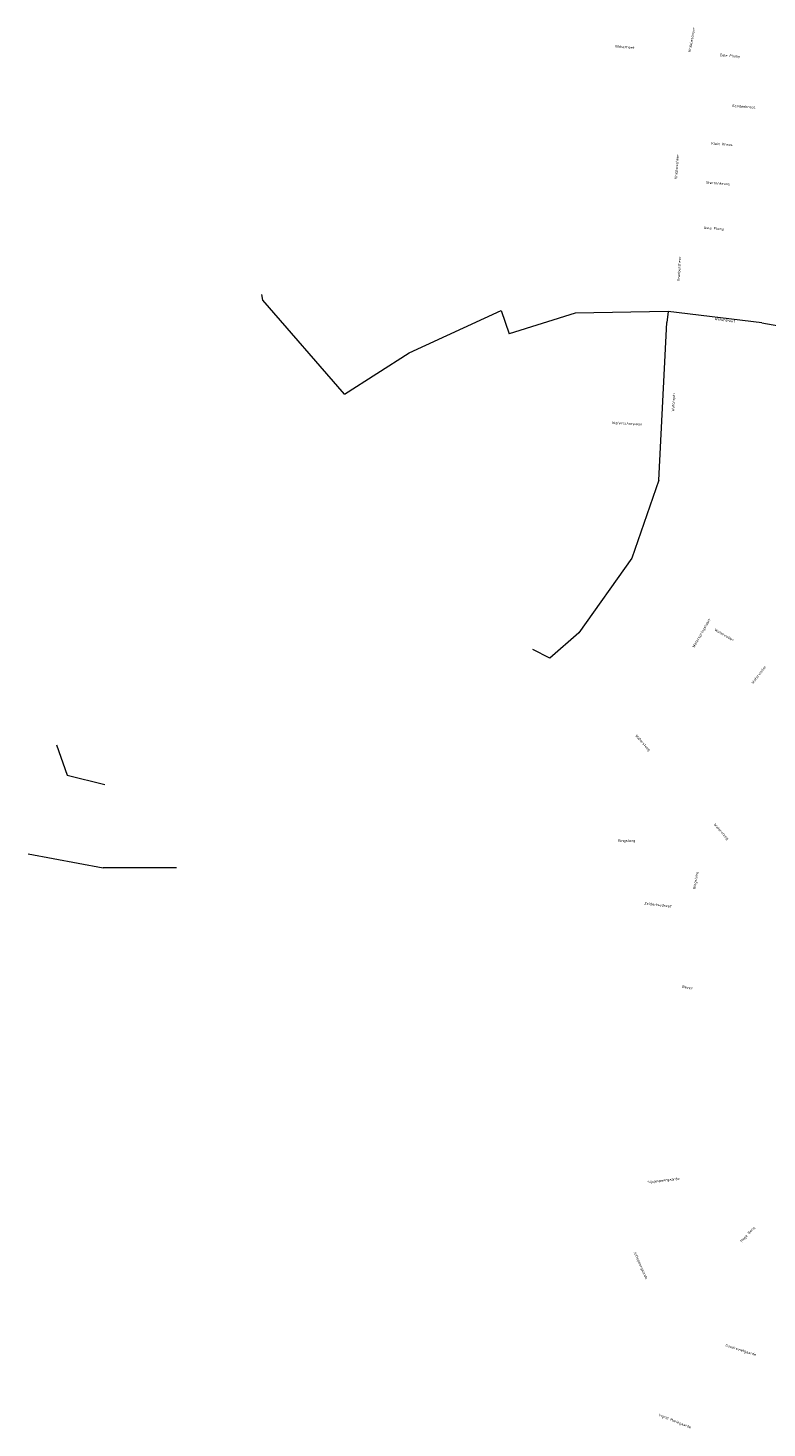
# Model space of a CAD drawing. Header units: metres. Extents: x 152202 to 157341, y 461610 to 468701.
# Tile 195 of 238: x 153616 to 154136, y 467686 to 468671. Entities that reach past the tile are written whole.
import ezdxf
from ezdxf.enums import TextEntityAlignment as Align
from ezdxf.lldxf.tags import DXFTag

# ---------------------------------------------------------------- set-up
doc = ezdxf.new("R2010")
doc.units = ezdxf.units.M
doc.layers.add('B-OI-RI-DRUK-G', color=190, linetype='RI-PERS', lineweight=18)
doc.layers.add('B-RO-OG-TOPOGRAFIE-T18', color=2, linetype='CONTINUOUS', lineweight=18)
doc.styles.add('NLCS-ISO-M200-T18', font='NLCS-ISO.ttf', dxfattribs={"height": 360})
tags = doc.linetypes.add('RI-PERS', pattern='A,7,-2,["P",Standard,S=1.8,R=0,X=-0.5,Y=-0.9],-2,7,-2,[102,NLCS.SHX,S=1,R=180,X=0,Y=0],-2', length=22).pattern_tags.tags
tags[6] = DXFTag(74, 10)

msp = doc.modelspace()

# ---------------------------------------------------------------- linework, layer by layer
at = {"layer": 'B-OI-RI-DRUK-G'}
for p, q in [((153781.6, 468479.2), (153780.8, 468483.2)), ((153838.9, 468413.2), (153781.6, 468479.2)), ((153884.4, 468442.3), (153949, 468471.9)), ((153949, 468471.9), (153954.8, 468455.5)), ((154001.2, 468470.2), (153954.8, 468455.5)), ((154066.4, 468471.33), (154001.2, 468470.2)), ((154066.4, 468471.33), (154065.59, 468463.61)), ((154132.39, 468463.43), (154066.4, 468471.33)), ((154060, 468352.7), (154065.59, 468463.61)), ((154132.39, 468463.43), (154209.31, 468449.36)), ((153838.9, 468413.2), (153884.4, 468442.3)), ((154060, 468352.7), (154040.9, 468297.8)), ((154040.9, 468297.8), (154003.8, 468245.1)), ((154003.8, 468245.1), (153983.4, 468227.3)), ((153983.4, 468227.3), (153971.44, 468233.41)), ((153636.54, 468166.42), (153644, 468145)), ((153644, 468145), (153670.61, 468138.52)), ((153616.5, 468089.8), (153669.4, 468079.8)), ((153720.82, 468079.81), (153669.4, 468079.8))]:
    msp.add_line(p, q, dxfattribs=at)

# ---------------------------------------------------------------- texts
at = {"layer": 'B-RO-OG-TOPOGRAFIE-T18', "style": 'NLCS-ISO-M200-T18'}
for s, rotation, p in [('Krabbescheer', 79.4, (154083.005, 468662.504)), ('Kikkerbeet', 355.5, (154035.911, 468657.467)), ('Gele Plomp', 355.4, (154109.891, 468650.986)), ('Eendenkroos', 355.9, (154119.8, 468615.55)), ('Klein Kroos', 355.8, (154104.29, 468589.084)), ('Krabbescheer', 86, (154072.473, 468573.199)), ('Sterrenkroos', 355.9, (154101.487, 468561.556)), ('Gele Plomp', 355.1, (154098.742, 468529.556)), ('Krabbescheer', 86.9, (154074.172, 468501.383)), ('Waterdreef', 352.1, (154106.39, 468465.296)), ('Waterspin', 87.2, (154070.419, 468407.318)), ('Waterschorpioen', 357.3, (154037.63, 468392.268)), ('Waterspringstaart', 60, (154090.035, 468244.847)), ('Waterviolier', 329.2, (154105.993, 468243.794)), ('Waterviolier', 52.3, (154130.166, 468215.735)), ('Watersteeg', 311.2, (154048.55, 468167.703)), ('Watersteeg', 311.4, (154103.627, 468105.224)), ('Ringslang', 0.4, (154037.285, 468098.753)), ('Ringslang', 81.2, (154086.057, 468070.914)), ('Zeldertsedreef', 353.4, (154059.396, 468053.889)), ('Bever', 349.4, (154080.103, 467995.717)), ('Sijsjespeergaarde', 6.2, (154063.298, 467859.776)), ('Hoge Boog', 47.7, (154122.538, 467821.839)), ('Juttepeergaarde', 293.6, (154046.999, 467800.105)), ('Goudreinetgaarde', 342.2, (154117.563, 467740.4)), ('Ingrid Mariegaarde', 338.5, (154071.224, 467690.377))]:
    msp.add_text(s, height=1.875, rotation=rotation, dxfattribs=at).set_placement(p, align=Align.MIDDLE)

doc.saveas('drawing.dxf')
